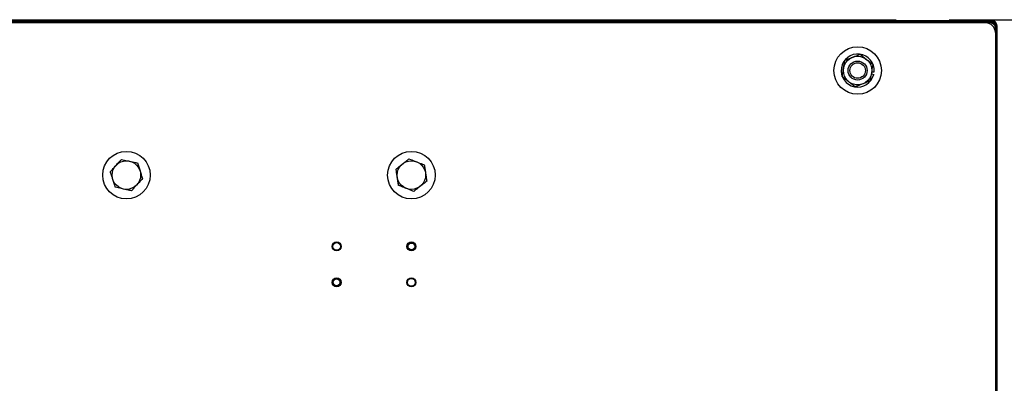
# Model space of a CAD drawing. Header units: inches. Extents: x 170 to 288, y 234 to 248.
# Tile 224 of 256: x 210.378 to 211.242, y 244.874 to 245.192. Entities that reach past the tile are written whole.
import ezdxf

# ---------------------------------------------------------------- set-up
doc = ezdxf.new("R2010")
doc.units = ezdxf.units.IN
doc.header["$LTSCALE"] = 0.25
doc.header["$MEASUREMENT"] = 0
doc.layers.add('ANNOTATIONS', color=1, linetype='Continuous')
doc.layers.add('SLIM E GUIDE MOTOR RH', color=7, linetype='Continuous')
doc.styles.add('ARIAL', font='arial.ttf', dxfattribs={"height": 0.09375})
doc.dimstyles.new('STANDARD$0', dxfattribs={"dimtxt": 0.09375, "dimasz": 0.09375, "dimexe": 0.03125, "dimexo": 0.046875, "dimgap": 0.09, "dimtad": 0, "dimtih": 1, "dimtoh": 1, "dimdec": 4, "dimzin": 0, "dimdsep": 46, "dimtxsty": 'ARIAL', "dimcen": 0.09, "dimadec": 0, "dimazin": 0, "dimtfac": 1, "dimtdec": 4, "dimtofl": 0, "dimtmove": 0, "dimatfit": 1, "dimfxl": 1, "dimtolj": 1, "dimtzin": 0, "dimarcsym": 0})

# ---------------------------------------------------------------- blocks, each defined once
blk = doc.blocks.new('*D41')
at = {"layer": 'ANNOTATIONS', "color": 0, "lineweight": -2, "transparency": 16777216}
for p, q in [((211.19342, 245.19232), (211.79169, 245.19232)), ((211.76044, 245.09857), (211.76044, 244.80656)), ((211.76044, 244.23753), (211.76044, 244.52955)), ((210.07675, 244.14378), (211.79169, 244.14378))]:
    blk.add_line(p, q, dxfattribs=at)
at = {"layer": 'ANNOTATIONS', "color": 0, "transparency": 16777216}
for points in [[(211.74481, 245.09857), (211.77606, 245.09857), (211.76044, 245.19232)], [(211.74481, 244.23753), (211.77606, 244.23753), (211.76044, 244.14378)]]:
    blk.add_solid(points, dxfattribs=at)
at = {"layer": 'defpoints', "color": 0, "transparency": 16777216}
for p in [(211.14654, 245.19232), (211.76044, 245.19232), (210.02988, 244.14378)]:
    blk.add_point(p, dxfattribs=at)
at = {"layer": 'ANNOTATIONS', "color": 0, "transparency": 16777216, "insert": (211.76044, 244.66805), "char_height": 0.09375, "attachment_point": 5, "style": 'ARIAL'}
blk.add_mtext('\\A1;HEADROOM', dxfattribs=at)

msp = doc.modelspace()

# ---------------------------------------------------------------- linework, layer by layer
at = {"layer": 'SLIM E GUIDE MOTOR RH'}
for p, q in [((210.03476, 245.19232), (211.14654, 245.19232)), ((210.03476, 245.1916), (211.2304, 245.1916)), ((210.03476, 245.19088), (211.2304, 245.19088)), ((211.0679, 245.19088), (211.0679, 245.1916)), ((211.14654, 245.19232), (211.14654, 245.1916)), ((211.22988, 245.19088), (211.22988, 245.19016)), ((211.2304, 245.19088), (211.2304, 245.1916)), ((211.22968, 245.18944), (210.02988, 245.18944)), ((210.03476, 245.19016), (211.22988, 245.19016)), ((211.16718, 245.19016), (211.16718, 245.18944)), ((211.22968, 245.19016), (211.22968, 245.18944)), ((211.23384, 245.18528), (211.23456, 245.18528)), ((211.23384, 245.18528), (211.23384, 244.19361)), ((211.23528, 245.18672), (211.23456, 245.18672)), ((211.23456, 244.19297), (211.23456, 245.18672)), ((211.23528, 244.19297), (211.23528, 245.18672)), ((211.1252, 245.14481), (211.12709, 245.14435)), ((211.12551, 245.14675), (211.12745, 245.14659))]:
    msp.add_line(p, q, dxfattribs=at)
for centre, radius in [((211.11301, 245.14776), 0.02083), ((211.11301, 245.14776), 0.0125), ((211.11301, 245.14776), 0.00833), ((211.11301, 245.14776), 0.00681), ((210.47158, 245.05611), 0.02083), ((210.72158, 245.05611), 0.02083), ((210.47158, 245.05611), 0.0125), ((210.72158, 245.05611), 0.0125), ((210.65597, 244.99361), 0.00391), ((210.65597, 244.99361), 0.00341), ((210.72158, 244.99361), 0.00391), ((210.72158, 244.99361), 0.00295), ((210.65597, 244.96212), 0.00391), ((210.72158, 244.96212), 0.00391), ((210.65597, 244.96212), 0.00295), ((210.72158, 244.96212), 0.00341)]:
    msp.add_circle(centre, radius, dxfattribs=at)
for centre, radius, start, end in [((211.2304, 245.18672), 0.00489, 0, 90), ((211.2304, 245.18672), 0.00417, 0, 90), ((211.22551, 245.18111), 0.00833, 0, 90), ((211.22968, 245.18528), 0.00489, 0, 90), ((211.22968, 245.18528), 0.00417, 0, 90), ((211.11301, 245.14776), 0.01448, 355.3771, 346.3771)]:
    msp.add_arc(centre, radius, start, end, dxfattribs=at)
for points, knots in [([(211.10067, 245.14974), (211.10069, 245.14991), (211.10087, 245.15097), (211.10119, 245.15297), (211.10154, 245.15517), (211.10174, 245.15645), (211.10181, 245.15687)], [0, 0, 0, 0, 0.066527, 0.435281, 0.814552, 1, 1, 1, 1]), ([(211.10181, 245.15687), (211.10286, 245.15727), (211.105, 245.15808), (211.10733, 245.15897), (211.10852, 245.15943), (211.10856, 245.15944)], [0, 0, 0, 0, 0.484341, 0.986329, 1, 1, 1, 1]), ([(211.10856, 245.15944), (211.1095, 245.1598), (211.11142, 245.16053), (211.11366, 245.16139), (211.11493, 245.16187), (211.1153, 245.16201)], [0, 0, 0, 0, 0.40629, 0.827275, 1, 1, 1, 1]), ([(211.1153, 245.16201), (211.11617, 245.1613), (211.11794, 245.15986), (211.11988, 245.15829), (211.12087, 245.15748), (211.1209, 245.15746)], [0, 0, 0, 0, 0.484337, 0.986328, 1, 1, 1, 1]), ([(211.1209, 245.15746), (211.12168, 245.15682), (211.12328, 245.15552), (211.12513, 245.15401), (211.12619, 245.15315), (211.1265, 245.1529)], [0, 0, 0, 0, 0.406298, 0.827263, 1, 1, 1, 1]), ([(211.09952, 245.14262), (211.09962, 245.14322), (211.09985, 245.14465), (211.10023, 245.14703), (211.10052, 245.14883), (211.10067, 245.14974)], [0, 0, 0, 0, 0.26546, 0.628076, 1, 1, 1, 1]), ([(211.12535, 245.14578), (211.12538, 245.14594), (211.12555, 245.14701), (211.12587, 245.149), (211.12622, 245.1512), (211.12643, 245.15248), (211.1265, 245.1529)], [0, 0, 0, 0, 0.066538, 0.435281, 0.814552, 1, 1, 1, 1]), ([(211.10512, 245.13806), (211.10434, 245.1387), (211.10274, 245.14), (211.10089, 245.14151), (211.09983, 245.14237), (211.09952, 245.14262)], [0, 0, 0, 0, 0.406297, 0.82727, 1, 1, 1, 1]), ([(211.12421, 245.13865), (211.1243, 245.13926), (211.12453, 245.14068), (211.12492, 245.14306), (211.1252, 245.14487), (211.12535, 245.14578)], [0, 0, 0, 0, 0.265463, 0.628082, 1, 1, 1, 1]), ([(211.11072, 245.13351), (211.10985, 245.13422), (211.10808, 245.13566), (211.10614, 245.13723), (211.10515, 245.13804), (211.10512, 245.13806)], [0, 0, 0, 0, 0.484341, 0.986328, 1, 1, 1, 1]), ([(211.11746, 245.13608), (211.11652, 245.13572), (211.1146, 245.13499), (211.11236, 245.13414), (211.11109, 245.13365), (211.11072, 245.13351)], [0, 0, 0, 0, 0.40629, 0.827266, 1, 1, 1, 1]), ([(211.12421, 245.13865), (211.12316, 245.13825), (211.12102, 245.13744), (211.11869, 245.13655), (211.1175, 245.13609), (211.11746, 245.13608)], [0, 0, 0, 0, 0.484341, 0.986319, 1, 1, 1, 1]), ([(210.46235, 245.06454), (210.46247, 245.06467), (210.46334, 245.06562), (210.46499, 245.06743), (210.46647, 245.06905), (210.46722, 245.06987)], [0, 0, 0, 0, 0.070086, 0.530781, 1, 1, 1, 1]), ([(210.46722, 245.06987), (210.46897, 245.06948), (210.4713, 245.06897), (210.47368, 245.06845), (210.47427, 245.06832)], [0, 0, 0, 0, 0.753695, 1, 1, 1, 1]), ([(210.71381, 245.0659), (210.71394, 245.066), (210.71496, 245.06681), (210.71687, 245.06833), (210.71859, 245.0697), (210.71946, 245.07039)], [0, 0, 0, 0, 0.070095, 0.530793, 1, 1, 1, 1]), ([(210.71946, 245.07039), (210.72113, 245.06973), (210.72334, 245.06886), (210.72561, 245.06796), (210.72617, 245.06774)], [0, 0, 0, 0, 0.753688, 1, 1, 1, 1]), ([(210.45749, 245.05921), (210.45828, 245.06008), (210.45987, 245.06182), (210.46152, 245.06363), (210.46235, 245.06454)], [0, 0, 0, 0, 0.495458, 1, 1, 1, 1]), ([(210.47427, 245.06832), (210.47611, 245.06791), (210.47849, 245.06739), (210.48079, 245.06688), (210.48132, 245.06677)], [0, 0, 0, 0, 0.770637, 1, 1, 1, 1]), ([(210.48132, 245.06677), (210.48167, 245.06565), (210.48239, 245.0634), (210.48313, 245.06107), (210.4835, 245.05989)], [0, 0, 0, 0, 0.495453, 1, 1, 1, 1]), ([(210.70816, 245.06141), (210.70907, 245.06214), (210.71093, 245.06361), (210.71284, 245.06513), (210.71381, 245.0659)], [0, 0, 0, 0, 0.495461, 1, 1, 1, 1]), ([(210.70922, 245.05427), (210.70919, 245.05444), (210.709, 245.05572), (210.70864, 245.05814), (210.70832, 245.06031), (210.70816, 245.06141)], [0, 0, 0, 0, 0.070097, 0.530791, 1, 1, 1, 1]), ([(210.72617, 245.06774), (210.72792, 245.06705), (210.7302, 245.06615), (210.73238, 245.06529), (210.73288, 245.06509)], [0, 0, 0, 0, 0.770642, 1, 1, 1, 1]), ([(210.73288, 245.06509), (210.73306, 245.06393), (210.73341, 245.06159), (210.73377, 245.05917), (210.73395, 245.05795)], [0, 0, 0, 0, 0.4954569, 1, 1, 1, 1]), ([(210.45967, 245.05233), (210.45962, 245.0525), (210.45922, 245.05373), (210.45849, 245.05606), (210.45782, 245.05815), (210.45749, 245.05921)], [0, 0, 0, 0, 0.070091, 0.530793, 1, 1, 1, 1]), ([(210.46185, 245.04545), (210.4615, 245.04657), (210.46078, 245.04883), (210.46004, 245.05116), (210.45967, 245.05233)], [0, 0, 0, 0, 0.495453, 1, 1, 1, 1]), ([(210.48568, 245.05301), (210.48489, 245.05214), (210.48329, 245.0504), (210.48165, 245.04859), (210.48081, 245.04768)], [0, 0, 0, 0, 0.495453, 1, 1, 1, 1]), ([(210.4835, 245.05989), (210.48355, 245.05973), (210.48394, 245.05849), (210.48468, 245.05616), (210.48534, 245.05407), (210.48568, 245.05301)], [0, 0, 0, 0, 0.07009, 0.530788, 1, 1, 1, 1]), ([(210.71028, 245.04713), (210.71011, 245.04829), (210.70976, 245.05063), (210.7094, 245.05305), (210.70922, 245.05427)], [0, 0, 0, 0, 0.4954576, 1, 1, 1, 1]), ([(210.73395, 245.05795), (210.73397, 245.05778), (210.73416, 245.0565), (210.73452, 245.05409), (210.73485, 245.05191), (210.73501, 245.05081)], [0, 0, 0, 0, 0.070096, 0.530792, 1, 1, 1, 1]), ([(210.4689, 245.0439), (210.46831, 245.04403), (210.46593, 245.04456), (210.4636, 245.04507), (210.46185, 245.04545)], [0, 0, 0, 0, 0.246305, 1, 1, 1, 1]), ([(210.47595, 245.04235), (210.47542, 245.04247), (210.47312, 245.04297), (210.47074, 245.0435), (210.4689, 245.0439)], [0, 0, 0, 0, 0.229362, 1, 1, 1, 1]), ([(210.48081, 245.04768), (210.4807, 245.04756), (210.47982, 245.0466), (210.47818, 245.0448), (210.47669, 245.04317), (210.47595, 245.04235)], [0, 0, 0, 0, 0.070089, 0.53079, 1, 1, 1, 1]), ([(210.717, 245.04448), (210.71644, 245.0447), (210.71416, 245.0456), (210.71195, 245.04647), (210.71028, 245.04713)], [0, 0, 0, 0, 0.246305, 1, 1, 1, 1]), ([(210.72371, 245.04183), (210.72321, 245.04203), (210.72102, 245.0429), (210.71875, 245.04379), (210.717, 245.04448)], [0, 0, 0, 0, 0.229356, 1, 1, 1, 1]), ([(210.72936, 245.04632), (210.72923, 245.04622), (210.72821, 245.04541), (210.7263, 245.04389), (210.72458, 245.04253), (210.72371, 245.04183)], [0, 0, 0, 0, 0.0700948, 0.5307852, 1, 1, 1, 1]), ([(210.73501, 245.05081), (210.73409, 245.05009), (210.73224, 245.04861), (210.73033, 245.04709), (210.72936, 245.04632)], [0, 0, 0, 0, 0.495453, 1, 1, 1, 1])]:
    msp.add_open_spline(points, degree=3, knots=knots, dxfattribs=at)

# ---------------------------------------------------------------- dimensions: what is measured, and where the dimension line sits
at = {"layer": 'ANNOTATIONS'}
dim = msp.add_linear_dim(base=(211.76044, 245.19232), p1=(210.02988, 244.14378), p2=(211.14654, 245.19232), angle=90, text='HEADROOM', dimstyle='STANDARD$0', dxfattribs=at)
dim.commit()
dim.dimension.update_dxf_attribs({"geometry": '*D41', "text_midpoint": (211.76044, 244.66805)})

doc.saveas('drawing.dxf')
